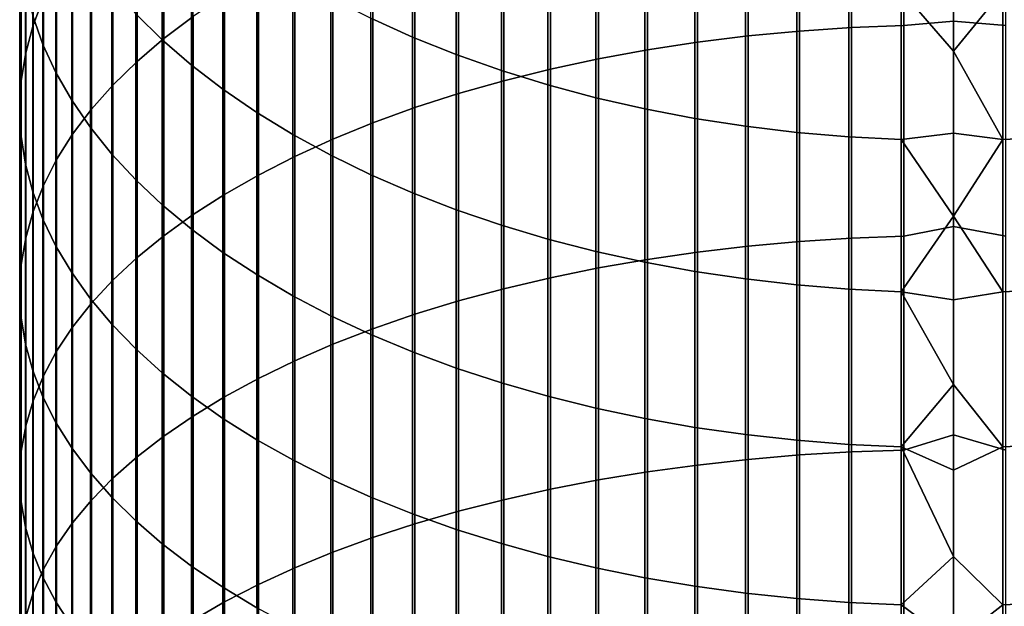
# Model space of a CAD drawing. Header units: metres. Extents: x -28 to 70, y -218 to 27.
# Tile 77 of 246: x -12 to 1, y -53 to -46. Entities that reach past the tile are written whole.
import ezdxf

# ---------------------------------------------------------------- set-up
doc = ezdxf.new("R2010")
doc.units = ezdxf.units.M
doc.layers.add('solid_10_261_002_XXX', color=7, linetype='CONTINUOUS')

msp = doc.modelspace()

# ---------------------------------------------------------------- linework, layer by layer
at = {"layer": 'solid_10_261_002_XXX'}
for points in [[(-11.777773, -43.464794, 437.124451), (-11.777773, -45.805584, 438.637024), (-11.645746, -45.456123, 439.194366), (-11.645746, -43.100243, 437.672058)], [(-10.105136, -43.49099, 442.328644), (-10.105136, -45.973919, 443.838562), (-9.731189, -45.690983, 444.318481), (-9.731189, -43.195049, 442.800659)], [(-1.967323, -43.227295, 448.497375), (-1.967323, -45.878819, 450.012177), (-1.302662, -45.834358, 450.092529), (-1.302662, -43.180653, 448.576477)], [(-1.302662, -43.180653, 448.576477), (-1.302662, -45.834358, 450.092529), (-0.633895, -45.808025, 450.140106), (-0.633895, -43.15303, 448.623322)], [(-0.633895, -43.15303, 448.623322), (-0.633895, -45.808025, 450.140106), (0, -45.754532, 450.12973), (0, -43.166813, 448.65097)], [(0.670042, -45.808983, 450.138397), (0.670042, -43.154034, 448.621613), (0, -43.166813, 448.65097), (0, -45.754532, 450.12973)], [(-3.275962, -43.376987, 448.243439), (-3.275962, -46.021523, 449.754272), (-2.625782, -45.941277, 449.899292), (-2.625782, -43.292809, 448.38623)], [(-2.625782, -43.292809, 448.38623), (-2.625782, -45.941277, 449.899292), (-1.967323, -45.878819, 450.012177), (-1.967323, -43.227295, 448.497375)], [(-11.872668, -43.832878, 436.571533), (-11.872668, -46.158428, 438.074249), (-11.777773, -45.805584, 438.637024), (-11.777773, -43.464794, 437.124451)], [(-3.915814, -43.479568, 448.069458), (-3.915814, -46.119312, 449.577515), (-3.275962, -46.021523, 449.754272), (-3.275962, -43.376987, 448.243439)], [(-11.65381, -43.856762, 431.736847), (-11.65381, -46.050243, 433.240723), (-11.783843, -45.685471, 433.788666), (-11.783843, -43.477161, 432.274628)], [(-10.124413, -43.923084, 427.207001), (-10.124413, -45.992809, 428.710754), (-10.464751, -45.659344, 429.183167), (-10.464751, -43.576836, 427.670135)], [(-10.447225, -43.797611, 441.8396), (-10.447225, -46.267071, 443.341309), (-10.105136, -45.973919, 443.838562), (-10.105136, -43.49099, 442.328644)], [(-5.156505, -43.738579, 447.630127), (-5.156505, -46.366226, 449.131287), (-4.543321, -46.234337, 449.369659), (-4.543321, -43.600227, 447.864807)], [(-4.543321, -43.600227, 447.864807), (-4.543321, -46.234337, 449.369659), (-3.915814, -46.119312, 449.577515), (-3.915814, -43.479568, 448.069458)], [(-11.930133, -44.203335, 436.015045), (-11.930133, -46.513542, 437.507843), (-11.872668, -46.158428, 438.074249), (-11.872668, -43.832878, 436.571533)], [(-10.756376, -44.113949, 441.335083), (-10.756376, -46.569508, 442.828339), (-10.447225, -46.267071, 443.341309), (-10.447225, -43.797611, 441.8396)], [(-6.920588, -44.000923, 422.985565), (-6.920588, -45.955311, 424.48877), (-7.456467, -45.713531, 424.812164), (-7.456467, -43.750401, 423.302246)], [(-5.753431, -43.894196, 447.36618), (-5.753431, -46.514576, 448.86319), (-5.156505, -46.366226, 449.131287), (-5.156505, -43.738579, 447.630127)], [(-11.487036, -44.23156, 431.205872), (-11.487036, -46.410397, 432.699707), (-11.65381, -46.050243, 433.240723), (-11.65381, -43.856762, 431.736847)], [(-9.752155, -44.257347, 426.759918), (-9.752155, -46.314735, 428.2547), (-10.124413, -45.992809, 428.710754), (-10.124413, -43.923084, 427.207001)], [(-6.332219, -44.066582, 447.073761), (-6.332219, -46.678909, 448.566193), (-5.753431, -46.514576, 448.86319), (-5.753431, -43.894196, 447.36618)], [(-6.362891, -44.232388, 422.692993), (-6.362891, -46.178699, 424.189972), (-6.920588, -45.955311, 424.48877), (-6.920588, -44.000923, 422.985565)], [(-6.891044, -44.255192, 446.753845), (-6.891044, -46.858711, 448.241241), (-6.332219, -46.678909, 448.566193), (-6.332219, -44.066582, 447.073761)], [(-11.949986, -44.574989, 435.456757), (-11.949986, -46.869812, 436.939636), (-11.930133, -46.513542, 437.507843), (-11.930133, -44.203335, 436.015045)], [(-11.284048, -44.600365, 430.683411), (-11.284048, -46.764793, 432.167358), (-11.487036, -46.410397, 432.699707), (-11.487036, -44.23156, 431.205872)], [(-11.031618, -44.439007, 440.81662), (-11.031618, -46.880283, 442.301178), (-10.756376, -46.569508, 442.828339), (-10.756376, -44.113949, 441.335083)], [(-5.785134, -44.444069, 422.425415), (-5.785134, -46.382992, 423.916718), (-6.362891, -46.178699, 424.189972), (-6.362891, -44.232388, 422.692993)], [(-9.349153, -44.578575, 426.330261), (-9.349153, -46.624107, 427.816406), (-9.752155, -46.314735, 428.2547), (-9.752155, -44.257347, 426.759918)], [(-7.428144, -44.459435, 446.40741), (-7.428144, -47.053413, 447.889343), (-6.891044, -46.858711, 448.241241), (-6.891044, -44.255192, 446.753845)], [(-11.272079, -44.771759, 440.285889), (-11.272079, -47.198414, 441.761597), (-11.031618, -46.880283, 442.301178), (-11.031618, -44.439007, 440.81662)], [(-7.941825, -44.678665, 446.035553), (-7.941825, -47.262405, 447.511627), (-7.428144, -47.053413, 447.889343), (-7.428144, -44.459435, 446.40741)], [(-5.189138, -44.635296, 422.183685), (-5.189138, -46.567547, 423.669861), (-5.785134, -46.382992, 423.916718), (-5.785134, -44.444069, 422.425415)], [(-11.932165, -44.946682, 434.898438), (-11.932165, -47.226112, 436.371338), (-11.949986, -46.869812, 436.939636), (-11.949986, -44.574989, 435.456757)], [(-11.045485, -44.962021, 430.171051), (-11.045485, -47.11232, 431.645325), (-11.284048, -46.764793, 432.167358), (-11.284048, -44.600365, 430.683411)], [(-8.916676, -44.88575, 425.919373), (-8.916676, -46.919945, 427.397308), (-9.349153, -46.624107, 427.816406), (-9.349153, -44.578575, 426.330261)], [(-8.430468, -44.912193, 445.639465), (-8.430468, -47.485027, 447.109314), (-7.941825, -47.262405, 447.511627), (-7.941825, -44.678665, 446.035553)], [(-4.576783, -44.80547, 421.968597), (-4.576783, -46.731777, 423.450165), (-5.189138, -46.567547, 423.669861), (-5.189138, -44.635296, 422.183685)], [(-11.477005, -45.111153, 439.744598), (-11.477005, -47.522896, 441.211182), (-11.272079, -47.198414, 441.761597), (-11.272079, -44.771759, 440.285889)], [(-3.949999, -44.954048, 421.780762), (-3.949999, -46.875172, 423.258392), (-4.576783, -46.731777, 423.450165), (-4.576783, -44.80547, 421.968597)], [(-11.876726, -45.31723, 434.341797), (-11.876726, -47.581322, 435.80481), (-11.932165, -47.226112, 436.371338), (-11.932165, -44.946682, 434.898438)], [(-10.772099, -45.315384, 429.670441), (-10.772099, -47.451878, 431.135254), (-11.045485, -47.11232, 431.645325), (-11.045485, -44.962021, 430.171051)], [(-8.456086, -45.177906, 425.528595), (-8.456086, -47.201321, 426.998688), (-8.916676, -46.919945, 427.397308), (-8.916676, -44.88575, 425.919373)], [(-8.892533, -45.159279, 445.220337), (-8.892533, -47.720573, 446.683594), (-8.430468, -47.485027, 447.109314), (-8.430468, -44.912193, 445.639465)], [(-3.310761, -45.08057, 421.62085), (-3.310761, -46.997276, 423.095062), (-3.949999, -46.875172, 423.258392), (-3.949999, -44.954048, 421.780762)], [(-11.645746, -45.456123, 439.194366), (-11.645746, -47.852711, 440.651764), (-11.477005, -47.522896, 441.211182), (-11.477005, -45.111153, 439.744598)], [(-2.661086, -45.184628, 421.489319), (-2.661086, -47.097706, 422.960724), (-3.310761, -46.997276, 423.095062), (-3.310761, -45.08057, 421.62085)], [(0.633895, -45.360359, 421.267181), (0, -46.137676, 421.85379), (-0.670042, -45.359131, 421.268738), (0, -45.101723, 421.040253)], [(-9.326563, -45.419151, 444.779541), (-9.326563, -47.968307, 446.23587), (-8.892533, -47.720573, 446.683594), (-8.892533, -45.159279, 445.220337)], [(-7.968838, -45.454124, 425.159149), (-7.968838, -47.467342, 426.621826), (-8.456086, -47.201321, 426.998688), (-8.456086, -45.177906, 425.528595)], [(-2.003021, -45.265903, 421.386566), (-2.003021, -47.176144, 422.855804), (-2.661086, -47.097706, 422.960724), (-2.661086, -45.184628, 421.489319)], [(-11.783843, -45.685471, 433.788666), (-11.783843, -47.934315, 435.241791), (-11.876726, -47.581322, 435.80481), (-11.876726, -45.31723, 434.341797)], [(-10.464751, -45.659344, 429.183167), (-10.464751, -47.782398, 430.638763), (-10.772099, -47.451878, 431.135254), (-10.772099, -45.315384, 429.670441)], [(-1.338642, -45.324131, 421.312958), (-1.338642, -47.232338, 422.78064), (-2.003021, -47.176144, 422.855804), (-2.003021, -45.265903, 421.386566)], [(-0.670042, -45.359131, 421.268738), (-0.670042, -47.266117, 422.735474), (-1.338642, -47.232338, 422.78064), (-1.338642, -45.324131, 421.312958)], [(0, -46.137676, 421.85379), (0, -47.18568, 422.651764), (-0.670042, -47.266117, 422.735474), (-0.670042, -45.359131, 421.268738)], [(0.633895, -45.360359, 421.267181), (0.633895, -47.2673, 422.733887), (0, -46.137676, 421.85379)], [(1.302662, -45.326614, 421.309845), (1.302662, -47.234734, 422.777435), (0.633895, -47.2673, 422.733887), (0.633895, -45.360359, 421.267181)], [(-11.777773, -45.805584, 438.637024), (-11.777773, -48.186813, 440.085052), (-11.645746, -47.852711, 440.651764), (-11.645746, -45.456123, 439.194366)], [(-9.731189, -45.690983, 444.318481), (-9.731189, -48.227444, 445.767548), (-9.326563, -47.968307, 446.23587), (-9.326563, -45.419151, 444.779541)], [(-7.456467, -45.713531, 424.812164), (-7.456467, -47.717175, 426.267883), (-7.968838, -47.467342, 426.621826), (-7.968838, -45.454124, 425.159149)], [(-11.65381, -46.050243, 433.240723), (-11.65381, -48.283985, 434.684113), (-11.783843, -47.934315, 435.241791), (-11.783843, -45.685471, 433.788666)], [(-10.124413, -45.992809, 428.710754), (-10.124413, -48.102837, 430.15741), (-10.464751, -47.782398, 430.638763), (-10.464751, -45.659344, 429.183167)], [(-10.105136, -45.973919, 443.838562), (-10.105136, -48.497166, 445.28009), (-9.731189, -48.227444, 445.767548), (-9.731189, -45.690983, 444.318481)], [(-6.920588, -45.955311, 424.48877), (-6.920588, -47.950027, 425.938019), (-7.456467, -47.717175, 426.267883), (-7.456467, -45.713531, 424.812164)], [(-11.872668, -46.158428, 438.074249), (-11.872668, -48.524155, 439.512878), (-11.777773, -48.186813, 440.085052), (-11.777773, -45.805584, 438.637024)], [(-1.967323, -45.878819, 450.012177), (-1.967323, -48.570732, 451.453979), (-1.302662, -48.528481, 451.535522), (-1.302662, -45.834358, 450.092529)], [(-1.302662, -45.834358, 450.092529), (-1.302662, -48.528481, 451.535522), (-0.633895, -48.50346, 451.583801), (-0.633895, -45.808025, 450.140106)], [(-0.633895, -48.50346, 451.583801), (0, -48.380695, 451.539062), (0, -45.754532, 450.12973), (-0.633895, -45.808025, 450.140106)], [(0.670042, -48.504368, 451.582062), (0.670042, -45.808983, 450.138397), (0, -45.754532, 450.12973), (0, -48.380695, 451.539062)], [(-10.447225, -46.267071, 443.341309), (-10.447225, -48.776623, 444.775024), (-10.105136, -48.497166, 445.28009), (-10.105136, -45.973919, 443.838562)], [(-9.752155, -46.314735, 428.2547), (-9.752155, -48.412186, 429.692719), (-10.124413, -48.102837, 430.15741), (-10.124413, -45.992809, 428.710754)], [(-6.362891, -46.178699, 424.189972), (-6.362891, -48.165173, 425.633209), (-6.920588, -47.950027, 425.938019), (-6.920588, -45.955311, 424.48877)], [(-3.275962, -46.021523, 449.754272), (-3.275962, -48.706337, 451.192261), (-2.625782, -48.630081, 451.339447), (-2.625782, -45.941277, 449.899292)], [(-2.625782, -45.941277, 449.899292), (-2.625782, -48.630081, 451.339447), (-1.967323, -48.570732, 451.453979), (-1.967323, -45.878819, 450.012177)], [(-11.487036, -46.410397, 432.699707), (-11.487036, -48.629227, 434.133453), (-11.65381, -48.283985, 434.684113), (-11.65381, -46.050243, 433.240723)], [(-4.543321, -46.234337, 449.369659), (-4.543321, -48.908566, 450.802002), (-3.915814, -48.799263, 451.012939), (-3.915814, -46.119312, 449.577515)], [(-3.915814, -46.119312, 449.577515), (-3.915814, -48.799263, 451.012939), (-3.275962, -48.706337, 451.192261), (-3.275962, -46.021523, 449.754272)], [(-11.930133, -46.513542, 437.507843), (-11.930133, -48.863667, 438.936981), (-11.872668, -48.524155, 439.512878), (-11.872668, -46.158428, 438.074249)], [(-5.785134, -46.382992, 423.916718), (-5.785134, -48.361923, 425.354492), (-6.362891, -48.165173, 425.633209), (-6.362891, -46.178699, 424.189972)], [(-5.156505, -46.366226, 449.131287), (-5.156505, -49.033897, 450.56012), (-4.543321, -48.908566, 450.802002), (-4.543321, -46.234337, 449.369659)], [(0.633895, -47.2673, 422.733887), (0, -47.18568, 422.651764), (0, -46.137676, 421.85379)], [(-10.756376, -46.569508, 442.828339), (-10.756376, -49.064938, 444.253967), (-10.447225, -48.776623, 444.775024), (-10.447225, -46.267071, 443.341309)], [(-9.349153, -46.624107, 427.816406), (-9.349153, -48.709469, 429.246155), (-9.752155, -48.412186, 429.692719), (-9.752155, -46.314735, 428.2547)], [(-5.753431, -46.514576, 448.86319), (-5.753431, -49.174866, 450.288055), (-5.156505, -49.033897, 450.56012), (-5.156505, -46.366226, 449.131287)], [(-11.284048, -46.764793, 432.167358), (-11.284048, -48.968948, 433.591614), (-11.487036, -48.629227, 434.133453), (-11.487036, -46.410397, 432.699707)], [(-5.189138, -46.567547, 423.669861), (-5.189138, -48.539665, 425.102692), (-5.785134, -48.361923, 425.354492), (-5.785134, -46.382992, 423.916718)], [(-11.949986, -46.869812, 436.939636), (-11.949986, -49.204285, 438.359253), (-11.930133, -48.863667, 438.936981), (-11.930133, -46.513542, 437.507843)], [(-11.031618, -46.880283, 442.301178), (-11.031618, -49.361198, 443.718536), (-10.756376, -49.064938, 444.253967), (-10.756376, -46.569508, 442.828339)], [(-8.916676, -46.919945, 427.397308), (-8.916676, -48.993748, 428.819122), (-9.349153, -48.709469, 429.246155), (-9.349153, -46.624107, 427.816406)], [(-6.332219, -46.678909, 448.566193), (-6.332219, -49.331024, 449.986694), (-5.753431, -49.174866, 450.288055), (-5.753431, -46.514576, 448.86319)], [(-4.576783, -46.731777, 423.450165), (-4.576783, -48.697838, 424.878601), (-5.189138, -48.539665, 425.102692), (-5.189138, -46.567547, 423.669861)], [(-6.891044, -46.858711, 448.241241), (-6.891044, -49.501884, 449.656952), (-6.332219, -49.331024, 449.986694), (-6.332219, -46.678909, 448.566193)], [(-3.949999, -46.875172, 423.258392), (-3.949999, -48.835941, 424.682953), (-4.576783, -48.697838, 424.878601), (-4.576783, -46.731777, 423.450165)], [(-11.932165, -47.226112, 436.371338), (-11.932165, -49.54493, 437.781433), (-11.949986, -49.204285, 438.359253), (-11.949986, -46.869812, 436.939636)], [(-11.045485, -47.11232, 431.645325), (-11.045485, -49.302086, 433.060272), (-11.284048, -48.968948, 433.591614), (-11.284048, -46.764793, 432.167358)], [(-7.428144, -47.053413, 447.889343), (-7.428144, -49.686905, 449.299866), (-6.891044, -49.501884, 449.656952), (-6.891044, -46.858711, 448.241241)], [(-3.310761, -46.997276, 423.095062), (-3.310761, -48.953537, 424.516357), (-3.949999, -48.835941, 424.682953), (-3.949999, -46.875172, 423.258392)], [(-11.272079, -47.198414, 441.761597), (-11.272079, -49.664471, 443.170441), (-11.031618, -49.361198, 443.718536), (-11.031618, -46.880283, 442.301178)], [(-8.456086, -47.201321, 426.998688), (-8.456086, -49.26413, 428.412964), (-8.916676, -48.993748, 428.819122), (-8.916676, -46.919945, 427.397308)], [(-2.661086, -47.097706, 422.960724), (-2.661086, -49.050259, 424.379333), (-3.310761, -48.953537, 424.516357), (-3.310761, -46.997276, 423.095062)], [(-10.772099, -47.451878, 431.135254), (-10.772099, -49.627586, 432.541138), (-11.045485, -49.302086, 433.060272), (-11.045485, -47.11232, 431.645325)], [(-7.941825, -47.262405, 447.511627), (-7.941825, -49.885502, 448.916595), (-7.428144, -49.686905, 449.299866), (-7.428144, -47.053413, 447.889343)], [(-2.003021, -47.176144, 422.855804), (-2.003021, -49.125801, 424.272308), (-2.661086, -49.050259, 424.379333), (-2.661086, -47.097706, 422.960724)], [(-11.876726, -47.581322, 435.80481), (-11.876726, -49.884529, 437.205414), (-11.932165, -49.54493, 437.781433), (-11.932165, -47.226112, 436.371338)], [(-11.477005, -47.522896, 441.211182), (-11.477005, -49.973801, 442.611389), (-11.272079, -49.664471, 443.170441), (-11.272079, -47.198414, 441.761597)], [(-7.968838, -47.467342, 426.621826), (-7.968838, -49.51976, 428.028961), (-8.456086, -49.26413, 428.412964), (-8.456086, -47.201321, 426.998688)], [(-1.338642, -47.232338, 422.78064), (-1.338642, -49.179924, 424.195648), (-2.003021, -49.125801, 424.272308), (-2.003021, -47.176144, 422.855804)], [(-0.670042, -47.266117, 422.735474), (-0.670042, -49.212456, 424.149567), (-1.338642, -49.179924, 424.195648), (-1.338642, -47.232338, 422.78064)], [(0, -47.18568, 422.651764), (0, -48.24551, 423.43396), (-0.670042, -47.266117, 422.735474)], [(0.633895, -47.2673, 422.733887), (0, -48.24551, 423.43396), (0, -47.18568, 422.651764)], [(1.302662, -47.234734, 422.777435), (1.302662, -49.182232, 424.192383), (0.633895, -49.213596, 424.147949), (0.633895, -47.2673, 422.733887)], [(-8.430468, -47.485027, 447.109314), (-8.430468, -50.09705, 448.508331), (-7.941825, -49.885502, 448.916595), (-7.941825, -47.262405, 447.511627)], [(0, -48.24551, 423.43396), (-0.670042, -49.212456, 424.149567), (-0.670042, -47.266117, 422.735474)], [(0.633895, -47.2673, 422.733887), (0.633895, -49.213596, 424.147949), (0, -48.24551, 423.43396)], [(-10.464751, -47.782398, 430.638763), (-10.464751, -49.94442, 432.035797), (-10.772099, -49.627586, 432.541138), (-10.772099, -47.451878, 431.135254)], [(-8.892533, -47.720573, 446.683594), (-8.892533, -50.320881, 448.076355), (-8.430468, -50.09705, 448.508331), (-8.430468, -47.485027, 447.109314)], [(-7.456467, -47.717175, 426.267883), (-7.456467, -49.75983, 427.668335), (-7.968838, -49.51976, 428.028961), (-7.968838, -47.467342, 426.621826)], [(-11.783843, -47.934315, 435.241791), (-11.783843, -50.222012, 436.632996), (-11.876726, -49.884529, 437.205414), (-11.876726, -47.581322, 435.80481)], [(-11.645746, -47.852711, 440.651764), (-11.645746, -50.288208, 442.043152), (-11.477005, -49.973801, 442.611389), (-11.477005, -47.522896, 441.211182)], [(-9.326563, -47.968307, 446.23587), (-9.326563, -50.556293, 447.62204), (-8.892533, -50.320881, 448.076355), (-8.892533, -47.720573, 446.683594)], [(-6.920588, -47.950027, 425.938019), (-6.920588, -49.983589, 427.332245), (-7.456467, -49.75983, 427.668335), (-7.456467, -47.717175, 426.267883)], [(-11.777773, -48.186813, 440.085052), (-11.777773, -50.606709, 441.467529), (-11.645746, -50.288208, 442.043152), (-11.645746, -47.852711, 440.651764)], [(-10.124413, -48.102837, 430.15741), (-10.124413, -50.251591, 431.545868), (-10.464751, -49.94442, 432.035797), (-10.464751, -47.782398, 430.638763)], [(-11.65381, -48.283985, 434.684113), (-11.65381, -50.556316, 436.065948), (-11.783843, -50.222012, 436.632996), (-11.783843, -47.934315, 435.241791)], [(-9.731189, -48.227444, 445.767548), (-9.731189, -50.80254, 447.14679), (-9.326563, -50.556293, 447.62204), (-9.326563, -47.968307, 446.23587)], [(-6.362891, -48.165173, 425.633209), (-6.362891, -50.190327, 427.021667), (-6.920588, -49.983589, 427.332245), (-6.920588, -47.950027, 425.938019)], [(-9.752155, -48.412186, 429.692719), (-9.752155, -50.548134, 431.072906), (-10.124413, -50.251591, 431.545868), (-10.124413, -48.102837, 430.15741)], [(-11.872668, -48.524155, 439.512878), (-11.872668, -50.928295, 440.886353), (-11.777773, -50.606709, 441.467529), (-11.777773, -48.186813, 440.085052)], [(-10.105136, -48.497166, 445.28009), (-10.105136, -51.058846, 446.65213), (-9.731189, -50.80254, 447.14679), (-9.731189, -48.227444, 445.767548)], [(-5.785134, -48.361923, 425.354492), (-5.785134, -50.379391, 426.737671), (-6.362891, -50.190327, 427.021667), (-6.362891, -48.165173, 425.633209)], [(0, -48.24551, 423.43396), (0, -49.316917, 424.200195), (-0.670042, -49.212456, 424.149567)], [(0.633895, -49.213596, 424.147949), (0, -49.316917, 424.200195), (0, -48.24551, 423.43396)], [(-11.487036, -48.629227, 434.133453), (-11.487036, -50.886387, 435.506073), (-11.65381, -50.556316, 436.065948), (-11.65381, -48.283985, 434.684113)], [(-5.189138, -48.539665, 425.102692), (-5.189138, -50.55019, 426.48111), (-5.785134, -50.379391, 426.737671), (-5.785134, -48.361923, 425.354492)], [(-0.633895, -51.237324, 452.953339), (0, -51.043446, 452.877991), (0, -48.380695, 451.539062), (-0.633895, -48.50346, 451.583801)], [(0.670042, -51.238182, 452.951569), (0.670042, -48.504368, 451.582062), (0, -48.380695, 451.539062), (0, -51.043446, 452.877991)], [(-10.447225, -48.776623, 444.775024), (-10.447225, -51.324406, 446.139648), (-10.105136, -51.058846, 446.65213), (-10.105136, -48.497166, 445.28009)], [(-9.349153, -48.709469, 429.246155), (-9.349153, -50.833107, 430.618408), (-9.752155, -50.548134, 431.072906), (-9.752155, -48.412186, 429.692719)], [(-1.302662, -48.528481, 451.535522), (-1.302662, -51.261017, 452.904388), (-0.633895, -51.237324, 452.953339), (-0.633895, -48.50346, 451.583801)], [(-11.930133, -48.863667, 438.936981), (-11.930133, -51.251949, 440.301422), (-11.872668, -50.928295, 440.886353), (-11.872668, -48.524155, 439.512878)], [(-11.284048, -48.968948, 433.591614), (-11.284048, -51.211185, 434.95517), (-11.487036, -50.886387, 435.506073), (-11.487036, -48.629227, 434.133453)], [(-4.576783, -48.697838, 424.878601), (-4.576783, -50.702183, 426.252808), (-5.189138, -50.55019, 426.48111), (-5.189138, -48.539665, 425.102692)], [(-3.275962, -48.706337, 451.192261), (-3.275962, -51.429432, 452.556427), (-2.625782, -51.357224, 452.705597), (-2.625782, -48.630081, 451.339447)], [(-2.625782, -48.630081, 451.339447), (-2.625782, -51.357224, 452.705597), (-1.967323, -51.301025, 452.821716), (-1.967323, -48.570732, 451.453979)], [(-1.967323, -48.570732, 451.453979), (-1.967323, -51.301025, 452.821716), (-1.302662, -51.261017, 452.904388), (-1.302662, -48.528481, 451.535522)], [(-8.916676, -48.993748, 428.819122), (-8.916676, -51.105618, 430.183746), (-9.349153, -50.833107, 430.618408), (-9.349153, -48.709469, 429.246155)], [(-3.949999, -48.835941, 424.682953), (-3.949999, -50.834888, 426.053436), (-4.576783, -50.702183, 426.252808), (-4.576783, -48.697838, 424.878601)], [(-3.915814, -48.799263, 451.012939), (-3.915814, -51.517422, 452.374603), (-3.275962, -51.429432, 452.556427), (-3.275962, -48.706337, 451.192261)], [(-11.949986, -49.204285, 438.359253), (-11.949986, -51.576656, 439.714569), (-11.930133, -51.251949, 440.301422), (-11.930133, -48.863667, 438.936981)], [(-10.756376, -49.064938, 444.253967), (-10.756376, -51.598377, 445.610901), (-10.447225, -51.324406, 446.139648), (-10.447225, -48.776623, 444.775024)], [(-4.543321, -48.908566, 450.802002), (-4.543321, -51.620922, 452.160767), (-3.915814, -51.517422, 452.374603), (-3.915814, -48.799263, 451.012939)], [(-3.310761, -48.953537, 424.516357), (-3.310761, -50.947891, 425.883698), (-3.949999, -50.834888, 426.053436), (-3.949999, -48.835941, 424.682953)], [(-11.045485, -49.302086, 433.060272), (-11.045485, -51.529686, 434.414917), (-11.284048, -51.211185, 434.95517), (-11.284048, -48.968948, 433.591614)], [(-8.456086, -49.26413, 428.412964), (-8.456086, -51.364803, 429.770386), (-8.916676, -51.105618, 430.183746), (-8.916676, -48.993748, 428.819122)], [(-5.156505, -49.033897, 450.56012), (-5.156505, -51.739601, 451.915527), (-4.543321, -51.620922, 452.160767), (-4.543321, -48.908566, 450.802002)], [(-2.661086, -49.050259, 424.379333), (-2.661086, -51.040833, 425.74408), (-3.310761, -50.947891, 425.883698), (-3.310761, -48.953537, 424.516357)], [(-11.031618, -49.361198, 443.718536), (-11.031618, -51.879902, 445.067566), (-10.756376, -51.598377, 445.610901), (-10.756376, -49.064938, 444.253967)], [(-5.753431, -49.174866, 450.288055), (-5.753431, -51.873085, 451.63974), (-5.156505, -51.739601, 451.915527), (-5.156505, -49.033897, 450.56012)], [(-2.003021, -49.125801, 424.272308), (-2.003021, -51.113422, 425.63504), (-2.661086, -51.040833, 425.74408), (-2.661086, -49.050259, 424.379333)], [(-1.338642, -49.179924, 424.195648), (-1.338642, -51.165432, 425.556915), (-2.003021, -51.113422, 425.63504), (-2.003021, -49.125801, 424.272308)], [(-11.932165, -49.54493, 437.781433), (-11.932165, -51.901394, 439.127686), (-11.949986, -51.576656, 439.714569), (-11.949986, -49.204285, 438.359253)], [(-7.968838, -49.51976, 428.028961), (-7.968838, -51.609848, 429.379547), (-8.456086, -51.364803, 429.770386), (-8.456086, -49.26413, 428.412964)], [(-6.332219, -49.331024, 449.986694), (-6.332219, -52.020954, 451.334198), (-5.753431, -51.873085, 451.63974), (-5.753431, -49.174866, 450.288055)], [(-0.670042, -49.212456, 424.149567), (-0.670042, -51.196693, 425.509949), (-1.338642, -51.165432, 425.556915), (-1.338642, -49.179924, 424.195648)], [(0, -50.39967, 424.950317), (-0.670042, -51.196693, 425.509949), (-0.670042, -49.212456, 424.149567)], [(0, -49.316917, 424.200195), (0, -50.39967, 424.950317), (-0.670042, -49.212456, 424.149567)], [(0.633895, -49.213596, 424.147949), (0.633895, -51.197788, 425.508331), (0, -50.39967, 424.950317), (0, -49.316917, 424.200195)], [(1.302662, -49.182232, 424.192383), (1.302662, -51.167648, 425.553589), (0.633895, -51.197788, 425.508331), (0.633895, -49.213596, 424.147949)], [(-11.272079, -49.664471, 443.170441), (-11.272079, -52.168091, 444.511383), (-11.031618, -51.879902, 445.067566), (-11.031618, -49.361198, 443.718536)], [(-10.772099, -49.627586, 432.541138), (-10.772099, -51.840881, 433.887085), (-11.045485, -51.529686, 434.414917), (-11.045485, -49.302086, 433.060272)], [(-6.891044, -49.501884, 449.656952), (-6.891044, -52.182743, 450.999908), (-6.332219, -52.020954, 451.334198), (-6.332219, -49.331024, 449.986694)], [(-7.456467, -49.75983, 427.668335), (-7.456467, -51.839981, 429.012482), (-7.968838, -51.609848, 429.379547), (-7.968838, -49.51976, 428.028961)], [(-7.428144, -49.686905, 449.299866), (-7.428144, -52.357941, 450.637939), (-6.891044, -52.182743, 450.999908), (-6.891044, -49.501884, 449.656952)], [(-11.876726, -49.884529, 437.205414), (-11.876726, -52.225132, 438.542603), (-11.932165, -51.901394, 439.127686), (-11.932165, -49.54493, 437.781433)], [(-10.464751, -49.94442, 432.035797), (-10.464751, -52.143795, 433.37326), (-10.772099, -51.840881, 433.887085), (-10.772099, -49.627586, 432.541138)], [(-11.477005, -49.973801, 442.611389), (-11.477005, -52.462036, 443.944122), (-11.272079, -52.168091, 444.511383), (-11.272079, -49.664471, 443.170441)], [(-7.941825, -49.885502, 448.916595), (-7.941825, -52.545994, 450.249359), (-7.428144, -52.357941, 450.637939), (-7.428144, -49.686905, 449.299866)], [(-6.920588, -49.983589, 427.332245), (-6.920588, -52.054474, 428.67038), (-7.456467, -51.839981, 429.012482), (-7.456467, -49.75983, 427.668335)], [(-11.783843, -50.222012, 436.632996), (-11.783843, -52.546856, 437.961151), (-11.876726, -52.225132, 438.542603), (-11.876726, -49.884529, 437.205414)], [(-8.430468, -50.09705, 448.508331), (-8.430468, -52.746311, 449.83548), (-7.941825, -52.545994, 450.249359), (-7.941825, -49.885502, 448.916595)], [(-11.645746, -50.288208, 442.043152), (-11.645746, -52.760807, 443.367493), (-11.477005, -52.462036, 443.944122), (-11.477005, -49.973801, 442.611389)], [(-10.124413, -50.251591, 431.545868), (-10.124413, -52.437469, 432.875153), (-10.464751, -52.143795, 433.37326), (-10.464751, -49.94442, 432.035797)], [(-6.362891, -50.190327, 427.021667), (-6.362891, -52.252651, 428.354309), (-6.920588, -52.054474, 428.67038), (-6.920588, -49.983589, 427.332245)], [(-8.892533, -50.320881, 448.076355), (-8.892533, -52.95826, 449.397552), (-8.430468, -52.746311, 449.83548), (-8.430468, -50.09705, 448.508331)], [(-11.65381, -50.556316, 436.065948), (-11.65381, -52.865547, 437.385193), (-11.783843, -52.546856, 437.961151), (-11.783843, -50.222012, 436.632996)], [(-9.752155, -50.548134, 431.072906), (-9.752155, -52.720982, 432.394257), (-10.124413, -52.437469, 432.875153), (-10.124413, -50.251591, 431.545868)], [(-5.785134, -50.379391, 426.737671), (-5.785134, -52.433887, 428.065247), (-6.362891, -52.252651, 428.354309), (-6.362891, -50.190327, 427.021667)], [(-11.777773, -50.606709, 441.467529), (-11.777773, -53.063465, 442.783417), (-11.645746, -52.760807, 443.367493), (-11.645746, -50.288208, 442.043152)], [(-9.326563, -50.556293, 447.62204), (-9.326563, -53.181175, 448.936951), (-8.892533, -52.95826, 449.397552), (-8.892533, -50.320881, 448.076355)], [(-5.189138, -50.55019, 426.48111), (-5.189138, -52.597614, 427.804108), (-5.785134, -52.433887, 428.065247), (-5.785134, -50.379391, 426.737671)], [(0.633895, -51.197788, 425.508331), (0, -51.493523, 425.684174), (-0.670042, -51.196693, 425.509949), (0, -50.39967, 424.950317)], [(-11.872668, -50.928295, 440.886353), (-11.872668, -53.369053, 442.193634), (-11.777773, -53.063465, 442.783417), (-11.777773, -50.606709, 441.467529)], [(-11.487036, -50.886387, 435.506073), (-11.487036, -53.180202, 436.816528), (-11.65381, -52.865547, 437.385193), (-11.65381, -50.556316, 436.065948)], [(-9.349153, -50.833107, 430.618408), (-9.349153, -52.993435, 431.932129), (-9.752155, -52.720982, 432.394257), (-9.752155, -50.548134, 431.072906)], [(-9.731189, -50.80254, 447.14679), (-9.731189, -53.414349, 448.45517), (-9.326563, -53.181175, 448.936951), (-9.326563, -50.556293, 447.62204)], [(-4.576783, -50.702183, 426.252808), (-4.576783, -52.743313, 427.571716), (-5.189138, -52.597614, 427.804108), (-5.189138, -50.55019, 426.48111)], [(-3.949999, -50.834888, 426.053436), (-3.949999, -52.870525, 427.368835), (-4.576783, -52.743313, 427.571716), (-4.576783, -50.702183, 426.252808)], [(-11.284048, -51.211185, 434.95517), (-11.284048, -53.48983, 436.256927), (-11.487036, -53.180202, 436.816528), (-11.487036, -50.886387, 435.506073)], [(-10.105136, -51.058846, 446.65213), (-10.105136, -53.657047, 447.953705), (-9.731189, -53.414349, 448.45517), (-9.731189, -50.80254, 447.14679)], [(-8.916676, -51.105618, 430.183746), (-8.916676, -53.253971, 431.490204), (-9.349153, -52.993435, 431.932129), (-9.349153, -50.833107, 430.618408)], [(-3.310761, -50.947891, 425.883698), (-3.310761, -52.978848, 427.196045), (-3.949999, -52.870525, 427.368835), (-3.949999, -50.834888, 426.053436)], [(-11.930133, -51.251949, 440.301422), (-11.930133, -53.676613, 441.600067), (-11.872668, -53.369053, 442.193634), (-11.872668, -50.928295, 440.886353)], [(-2.661086, -51.040833, 425.74408), (-2.661086, -53.067944, 427.053955), (-3.310761, -52.978848, 427.196045), (-3.310761, -50.947891, 425.883698)], [(-10.447225, -51.324406, 446.139648), (-10.447225, -53.908508, 447.434143), (-10.105136, -53.657047, 447.953705), (-10.105136, -51.058846, 446.65213)], [(-8.456086, -51.364803, 429.770386), (-8.456086, -53.50177, 431.069885), (-8.916676, -53.253971, 431.490204), (-8.916676, -51.105618, 430.183746)], [(-2.003021, -51.113422, 425.63504), (-2.003021, -53.137527, 426.942963), (-2.661086, -53.067944, 427.053955), (-2.661086, -51.040833, 425.74408)], [(-1.338642, -51.165432, 425.556915), (-1.338642, -53.187382, 426.863464), (-2.003021, -53.137527, 426.942963), (-2.003021, -51.113422, 425.63504)], [(-0.633895, -54.007576, 454.247711), (0, -53.740894, 454.145569), (0, -51.043446, 452.877991), (-0.633895, -51.237324, 452.953339)], [(0.670042, -54.008385, 454.245911), (0.670042, -51.238182, 452.951569), (0, -51.043446, 452.877991), (0, -53.740894, 454.145569)], [(-11.949986, -51.576656, 439.714569), (-11.949986, -53.985168, 441.004608), (-11.930133, -53.676613, 441.600067), (-11.930133, -51.251949, 440.301422)], [(-11.045485, -51.529686, 434.414917), (-11.045485, -53.793453, 435.708191), (-11.284048, -53.48983, 436.256927), (-11.284048, -51.211185, 434.95517)], [(-1.967323, -51.301025, 452.821716), (-1.967323, -54.067657, 454.11438), (-1.302662, -54.029922, 454.19812), (-1.302662, -51.261017, 452.904388)], [(-0.670042, -51.196693, 425.509949), (-0.670042, -53.21735, 426.815674), (-1.338642, -53.187382, 426.863464), (-1.338642, -51.165432, 425.556915)], [(-1.302662, -51.261017, 452.904388), (-1.302662, -54.029922, 454.19812), (-0.633895, -54.007576, 454.247711), (-0.633895, -51.237324, 452.953339)], [(0, -52.598228, 426.401581), (-0.670042, -53.21735, 426.815674), (-0.670042, -51.196693, 425.509949)], [(0, -51.493523, 425.684174), (0, -52.598228, 426.401581), (-0.670042, -51.196693, 425.509949)], [(0.633895, -51.197788, 425.508331), (0.633895, -53.218399, 426.813995), (0, -52.598228, 426.401581), (0, -51.493523, 425.684174)], [(1.302662, -51.167648, 425.553589), (1.302662, -53.189507, 426.860077), (0.633895, -53.218399, 426.813995), (0.633895, -51.197788, 425.508331)], [(-10.756376, -51.598377, 445.610901), (-10.756376, -54.167938, 446.898102), (-10.447225, -53.908508, 447.434143), (-10.447225, -51.324406, 446.139648)], [(-7.968838, -51.609848, 429.379547), (-7.968838, -53.736046, 430.672516), (-8.456086, -53.50177, 431.069885), (-8.456086, -51.364803, 429.770386)], [(-3.275962, -51.429432, 452.556427), (-3.275962, -54.18877, 453.845673), (-2.625782, -54.120663, 453.996765), (-2.625782, -51.357224, 452.705597)], [(-2.625782, -51.357224, 452.705597), (-2.625782, -54.120663, 453.996765), (-1.967323, -54.067657, 454.11438), (-1.967323, -51.301025, 452.821716)], [(-10.772099, -51.840881, 433.887085), (-10.772099, -54.090118, 435.172058), (-11.045485, -53.793453, 435.708191), (-11.045485, -51.529686, 434.414917)], [(-4.543321, -51.620922, 452.160767), (-4.543321, -54.369381, 453.444916), (-3.915814, -54.271763, 453.66153), (-3.915814, -51.517422, 452.374603)], [(-3.915814, -51.517422, 452.374603), (-3.915814, -54.271763, 453.66153), (-3.275962, -54.18877, 453.845673), (-3.275962, -51.429432, 452.556427)], [(-11.932165, -51.901394, 439.127686), (-11.932165, -54.293751, 440.409058), (-11.949986, -53.985168, 441.004608), (-11.949986, -51.576656, 439.714569)], [(-11.031618, -51.879902, 445.067566), (-11.031618, -54.434517, 446.347321), (-10.756376, -54.167938, 446.898102), (-10.756376, -51.598377, 445.610901)], [(-7.456467, -51.839981, 429.012482), (-7.456467, -53.956066, 430.299316), (-7.968838, -53.736046, 430.672516), (-7.968838, -51.609848, 429.379547)], [(-5.156505, -51.739601, 451.915527), (-5.156505, -54.481319, 453.196564), (-4.543321, -54.369381, 453.444916), (-4.543321, -51.620922, 452.160767)], [(-5.753431, -51.873085, 451.63974), (-5.753431, -54.60722, 452.917206), (-5.156505, -54.481319, 453.196564), (-5.156505, -51.739601, 451.915527)], [(-11.876726, -52.225132, 438.542603), (-11.876726, -54.601391, 439.815338), (-11.932165, -54.293751, 440.409058), (-11.932165, -51.901394, 439.127686)], [(-11.272079, -52.168091, 444.511383), (-11.272079, -54.707405, 445.783478), (-11.031618, -54.434517, 446.347321), (-11.031618, -51.879902, 445.067566)], [(-10.464751, -52.143795, 433.37326), (-10.464751, -54.378883, 434.650177), (-10.772099, -54.090118, 435.172058), (-10.772099, -51.840881, 433.887085)], [(-6.920588, -52.054474, 428.67038), (-6.920588, -54.161137, 429.951477), (-7.456467, -53.956066, 430.299316), (-7.456467, -51.839981, 429.012482)], [(-6.332219, -52.020954, 451.334198), (-6.332219, -54.746689, 452.607758), (-5.753431, -54.60722, 452.917206), (-5.753431, -51.873085, 451.63974)], [(-6.891044, -52.182743, 450.999908), (-6.891044, -54.899284, 452.269165), (-6.332219, -54.746689, 452.607758), (-6.332219, -52.020954, 451.334198)], [(-11.477005, -52.462036, 443.944122), (-11.477005, -54.985744, 445.208374), (-11.272079, -54.707405, 445.783478), (-11.272079, -52.168091, 444.511383)], [(-10.124413, -52.437469, 432.875153), (-10.124413, -54.658844, 434.144196), (-10.464751, -54.378883, 434.650177), (-10.464751, -52.143795, 433.37326)], [(-6.362891, -52.252651, 428.354309), (-6.362891, -54.350605, 429.630096), (-6.920588, -54.161137, 429.951477), (-6.920588, -52.054474, 428.67038)], [(-11.783843, -52.546856, 437.961151), (-11.783843, -54.907108, 439.225342), (-11.876726, -54.601391, 439.815338), (-11.876726, -52.225132, 438.542603)], [(-7.428144, -52.357941, 450.637939), (-7.428144, -55.064529, 451.902527), (-6.891044, -54.899284, 452.269165), (-6.891044, -52.182743, 450.999908)], [(-5.785134, -52.433887, 428.065247), (-5.785134, -54.52388, 429.336182), (-6.362891, -54.350605, 429.630096), (-6.362891, -52.252651, 428.354309)], [(-7.941825, -52.545994, 450.249359), (-7.941825, -55.241898, 451.508972), (-7.428144, -55.064529, 451.902527), (-7.428144, -52.357941, 450.637939)], [(-11.65381, -52.865547, 437.385193), (-11.65381, -55.209949, 438.640869), (-11.783843, -54.907108, 439.225342), (-11.783843, -52.546856, 437.961151)], [(-11.645746, -52.760807, 443.367493), (-11.645746, -55.268654, 444.62381), (-11.477005, -54.985744, 445.208374), (-11.477005, -52.462036, 443.944122)], [(-9.752155, -52.720982, 432.394257), (-9.752155, -54.929111, 433.655762), (-10.124413, -54.658844, 434.144196), (-10.124413, -52.437469, 432.875153)], [(-8.430468, -52.746311, 449.83548), (-8.430468, -55.430836, 451.089783), (-7.941825, -55.241898, 451.508972), (-7.941825, -52.545994, 450.249359)], [(-5.189138, -52.597614, 427.804108), (-5.189138, -54.680412, 429.070679), (-5.785134, -54.52388, 429.336182), (-5.785134, -52.433887, 428.065247)], [(-4.576783, -52.743313, 427.571716), (-4.576783, -54.81971, 428.834412), (-5.189138, -54.680412, 429.070679), (-5.189138, -52.597614, 427.804108)], [(0.633895, -53.218399, 426.813995), (0, -53.713543, 427.102386), (-0.670042, -53.21735, 426.815674), (0, -52.598228, 426.401581)], [(-11.777773, -53.063465, 442.783417), (-11.777773, -55.555244, 444.031677), (-11.645746, -55.268654, 444.62381), (-11.645746, -52.760807, 443.367493)], [(-9.349153, -52.993435, 431.932129), (-9.349153, -55.188839, 433.18634), (-9.752155, -54.929111, 433.655762), (-9.752155, -52.720982, 432.394257)], [(-8.892533, -52.95826, 449.397552), (-8.892533, -55.630745, 450.64621), (-8.430468, -55.430836, 451.089783), (-8.430468, -52.746311, 449.83548)], [(-3.949999, -52.870525, 427.368835), (-3.949999, -54.94133, 428.628113), (-4.576783, -54.81971, 428.834412), (-4.576783, -52.743313, 427.571716)], [(-11.487036, -53.180202, 436.816528), (-11.487036, -55.508953, 438.063812), (-11.65381, -55.209949, 438.640869), (-11.65381, -52.865547, 437.385193)], [(-3.310761, -52.978848, 427.196045), (-3.310761, -55.044895, 428.452454), (-3.949999, -54.94133, 428.628113), (-3.949999, -52.870525, 427.368835)], [(-8.916676, -53.253971, 431.490204), (-8.916676, -55.43721, 432.737488), (-9.349153, -55.188839, 433.18634), (-9.349153, -52.993435, 431.932129)], [(-9.326563, -53.181175, 448.936951), (-9.326563, -55.840992, 450.179718), (-8.892533, -55.630745, 450.64621), (-8.892533, -52.95826, 449.397552)], [(-2.661086, -53.067944, 427.053955), (-2.661086, -55.130077, 428.307983), (-3.310761, -55.044895, 428.452454), (-3.310761, -52.978848, 427.196045)], [(-11.872668, -53.369053, 442.193634), (-11.872668, -55.844612, 443.433777), (-11.777773, -55.555244, 444.031677), (-11.777773, -53.063465, 442.783417)], [(-11.284048, -53.48983, 436.256927), (-11.284048, -55.803181, 437.495972), (-11.487036, -55.508953, 438.063812), (-11.487036, -53.180202, 436.816528)], [(-2.003021, -53.137527, 426.942963), (-2.003021, -55.196602, 428.195129), (-2.661086, -55.130077, 428.307983), (-2.661086, -53.067944, 427.053955)], [(-1.338642, -53.187382, 426.863464), (-1.338642, -55.244267, 428.114288), (-2.003021, -55.196602, 428.195129), (-2.003021, -53.137527, 426.942963)], [(-9.731189, -53.414349, 448.45517), (-9.731189, -56.060921, 449.691742), (-9.326563, -55.840992, 450.179718), (-9.326563, -53.181175, 448.936951)], [(-0.670042, -53.21735, 426.815674), (-0.670042, -55.272919, 428.065674), (-1.338642, -55.244267, 428.114288), (-1.338642, -53.187382, 426.863464)], [(0, -53.713543, 427.102386), (0, -54.839218, 427.786407), (-0.670042, -55.272919, 428.065674), (-0.670042, -53.21735, 426.815674)], [(0.633895, -53.218399, 426.813995), (0.633895, -55.273922, 428.063965), (0, -53.713543, 427.102386)], [(1.302662, -53.189507, 426.860077), (1.302662, -55.2463, 428.11084), (0.633895, -55.273922, 428.063965), (0.633895, -53.218399, 426.813995)]]:
    msp.add_3dface(points, dxfattribs=at)

doc.saveas('drawing.dxf')
